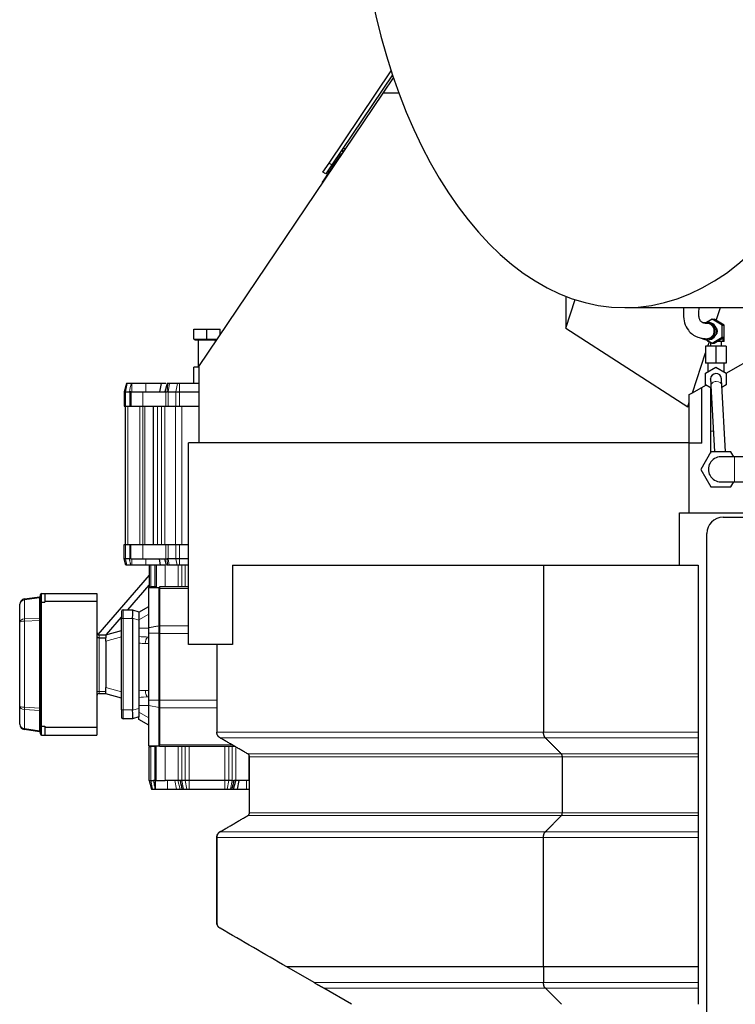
# Model space of a CAD drawing. Header units: inches. Extents: x 0 to 23760, y -13 to 16800.
# Tile 191 of 247: x 14397 to 15055, y 13441 to 14346. Entities that reach past the tile are written whole.
import ezdxf

# ---------------------------------------------------------------- set-up
doc = ezdxf.new("R2010")
doc.units = ezdxf.units.IN
doc.layers.add('1', color=7, linetype='Continuous', true_color=0xffffff)

msp = doc.modelspace()

# ---------------------------------------------------------------- linework, layer by layer
at = {"layer": '1', "color": 2, "linetype": 'Continuous', "lineweight": 25}
for p, q in [((14681.578, 14214.109), (14738.642, 14298.709)), ((14739.83, 14295.107), (14684.066, 14212.432)), ((14731.281, 14278.296), (14740.761, 14292.352)), ((14561.986, 14027.307), (14731.281, 14278.296)), ((14745.751, 14278.296), (14731.281, 14278.296)), ((14692.881, 14222.818), (14687.289, 14214.528)), ((14692.881, 14222.818), (14693.554, 14222.364)), ((14675.986, 14205.819), (14681.578, 14214.109)), ((14687.289, 14214.528), (14676.012, 14197.81)), ((14684.066, 14212.432), (14678.474, 14204.141)), ((14680.546, 14207.214), (14681.79, 14206.376)), ((14678.474, 14204.141), (14675.986, 14205.819)), ((14899.022, 14091.788), (14899.022, 14062.473)), ((14899.022, 14062.473), (14907.697, 14088.67)), ((14953.196, 14081.296), (15194.027, 14081.296)), ((15037.303, 14069.556), (15041.192, 14081.299)), ((15046.489, 14021.082), (15150.781, 14081.295)), ((14899.022, 14062.473), (15011.037, 13990.241)), ((15033.33, 14070.765), (15028.219, 14067.792)), ((15029.796, 14067.796), (15028.456, 14067.796)), ((15033.33, 14070.765), (15035.219, 14070.765)), ((15042.76, 14065.28), (15033.33, 14070.765)), ((15044.649, 14065.28), (15035.219, 14070.765)), ((15042.76, 14065.28), (15044.649, 14065.28)), ((15042.76, 14054.311), (15042.76, 14065.28)), ((15044.649, 14054.311), (15044.649, 14065.28)), ((14557.396, 14061.596), (14569.396, 14061.596)), ((14557.396, 14052.396), (14557.396, 14061.596)), ((14569.396, 14061.596), (14581.396, 14061.596)), ((14569.396, 14052.396), (14569.396, 14061.596)), ((14581.396, 14056.083), (14581.396, 14061.596)), ((15033.33, 14048.826), (15042.76, 14054.311)), ((15035.219, 14048.826), (15044.649, 14054.311)), ((15042.76, 14054.311), (15044.649, 14054.311)), ((15043.442, 14050.296), (15043.442, 14053.609)), ((15044.427, 14050.296), (15044.427, 14054.182)), ((14557.396, 14052.396), (14569.396, 14052.396)), ((14558.146, 14052.396), (14558.146, 14051.596)), ((14578.369, 14051.596), (14558.146, 14051.596)), ((14561.396, 14051.596), (14561.396, 14026.596)), ((14569.396, 14052.396), (14578.909, 14052.396)), ((14577.396, 14050.152), (14577.396, 14051.596)), ((15036.986, 14045.796), (15027.486, 14045.796)), ((15027.486, 14045.796), (15027.486, 14030.296)), ((15028.219, 14051.799), (15033.33, 14048.826)), ((15028.456, 14051.796), (15029.796, 14051.796)), ((15029.435, 14045.797), (15030.905, 14050.237)), ((15029.546, 14050.296), (15029.546, 14051.027)), ((15030.804, 14050.296), (15029.546, 14050.296)), ((15031.986, 14049.608), (15031.986, 14045.796)), ((15033.33, 14048.826), (15035.219, 14048.826)), ((15046.486, 14045.796), (15036.986, 14045.796)), ((15036.986, 14045.796), (15036.986, 14030.296)), ((15043.442, 14050.296), (15037.746, 14050.296)), ((15041.986, 14045.796), (15041.986, 14050.296)), ((15044.427, 14050.296), (15043.442, 14050.296)), ((15046.486, 14045.796), (15046.486, 14030.296)), ((15015.284, 14003.067), (15027.487, 14039.914)), ((14561.987, 14026.596), (14557.396, 14026.596)), ((14557.396, 14011.796), (14557.396, 14026.596)), ((14561.986, 14027.307), (14561.986, 13957.296)), ((15036.986, 14030.296), (15027.486, 14030.296)), ((15027.486, 14021.28), (15036.986, 14026.765)), ((15029.486, 14030.296), (15029.486, 14022.435)), ((15046.486, 14030.296), (15036.986, 14030.296)), ((15036.986, 14026.765), (15046.486, 14021.28)), ((15044.486, 14022.435), (15044.486, 14030.296)), ((15027.486, 14010.311), (15027.486, 14021.28)), ((15046.486, 14021.28), (15046.486, 14010.311)), ((14495.486, 14011.796), (14493.396, 14003.996)), ((14496.186, 14011.796), (14495.486, 14011.796)), ((14499.763, 14011.796), (14496.186, 14011.796)), ((14513.419, 14011.796), (14500.377, 14011.796)), ((14527.26, 14011.796), (14525.782, 14003.996)), ((14532.896, 14011.796), (14530.806, 14003.996)), ((14535.143, 14011.796), (14533.436, 14011.796)), ((14542.366, 14011.796), (14535.143, 14011.796)), ((14544.306, 14011.796), (14542.366, 14011.796)), ((14561.987, 14011.796), (14544.306, 14011.796)), ((15015.284, 14003.067), (15027.66, 14010.212)), ((15023.901, 13956.796), (15023.901, 14008.042)), ((15032.431, 14007.456), (15027.486, 14010.311)), ((15031.994, 14015.525), (15031.986, 14015.796)), ((15031.986, 14007.713), (15031.986, 13995.795)), ((15032.311, 14009.676), (15035.612, 13948.797)), ((15045.626, 13948.797), (15042.296, 14010.217)), ((15046.486, 14010.311), (15042.418, 14007.962)), ((14493.396, 14003.996), (14494.599, 14003.996)), ((14493.396, 14003.996), (14493.396, 13990.796)), ((14494.599, 14003.996), (14498.177, 14003.996)), ((14498.177, 14003.996), (14498.673, 14003.996)), ((14499.396, 14003.996), (14498.673, 14003.996)), ((14499.396, 14003.996), (14510.396, 14003.996)), ((14499.396, 14003.996), (14499.396, 13990.796)), ((14510.396, 14003.996), (14531.749, 14003.996)), ((14531.749, 14003.996), (14532.743, 14003.996)), ((14533.75, 14003.996), (14532.743, 14003.996)), ((14533.75, 14003.996), (14540.972, 14003.996)), ((14540.972, 14003.996), (14544.306, 14003.996)), ((14544.306, 14003.996), (14561.987, 14003.996)), ((15012.486, 14001.451), (15015.284, 14003.067)), ((15012.486, 13994.617), (15012.486, 14001.451)), ((14493.396, 13990.796), (14494.599, 13990.796)), ((14494.396, 13990.796), (14494.396, 13863.796)), ((14494.599, 13990.796), (14498.673, 13990.796)), ((14498.673, 13990.796), (14499.396, 13990.796)), ((14499.396, 13990.796), (14510.396, 13990.796)), ((14510.396, 13990.796), (14531.749, 13990.796)), ((14519.896, 13990.796), (14519.896, 13863.796)), ((14531.749, 13990.796), (14533.75, 13990.796)), ((14533.75, 13990.796), (14540.972, 13990.796)), ((14540.972, 13990.796), (14544.306, 13990.796)), ((14544.306, 13990.796), (14561.987, 13990.796)), ((15011.037, 13990.241), (15012.486, 13994.617)), ((15011.037, 13990.241), (15012.486, 13991.681)), ((15012.486, 13991.681), (15012.486, 13994.617)), ((15012.486, 13957.296), (15012.486, 13991.681)), ((15031.986, 13995.796), (15031.986, 13967.796)), ((15031.986, 13967.797), (15031.986, 13948.342)), ((15012.486, 13957.296), (14552.486, 13957.296)), ((14552.486, 13771.796), (14552.486, 13957.296)), ((15012.486, 13892.806), (15012.486, 13957.296)), ((15023.901, 13956.796), (15012.486, 13956.796)), ((15032.249, 13948.796), (15023.011, 13932.796)), ((15050.724, 13948.796), (15032.249, 13948.796)), ((15053.322, 13944.296), (15050.724, 13948.796)), ((15063.486, 13944.296), (15053.986, 13944.296)), ((15023.011, 13932.796), (15032.249, 13916.796)), ((15050.724, 13916.796), (15053.322, 13921.296)), ((15053.986, 13921.296), (15063.486, 13921.296)), ((15032.249, 13916.796), (15050.724, 13916.796)), ((15003.486, 13892.805), (15579.478, 13892.805)), ((15003.486, 13844.786), (15003.486, 13892.805)), ((15043.486, 13888.796), (15579.48, 13888.796)), ((15028.486, 13219.796), (15028.486, 13873.796)), ((14493.396, 13863.796), (14494.599, 13863.796)), ((14493.396, 13850.596), (14493.396, 13863.796)), ((14494.599, 13863.796), (14498.673, 13863.796)), ((14498.673, 13863.796), (14499.396, 13863.796)), ((14499.396, 13863.796), (14510.396, 13863.796)), ((14499.396, 13850.596), (14499.396, 13863.796)), ((14510.396, 13863.796), (14531.749, 13863.796)), ((14531.749, 13863.796), (14533.75, 13863.796)), ((14533.75, 13863.796), (14540.972, 13863.796)), ((14540.972, 13863.796), (14544.306, 13863.796)), ((14544.306, 13863.796), (14552.487, 13863.796)), ((14494.599, 13850.596), (14493.396, 13850.596)), ((14494.95, 13844.796), (14493.396, 13850.596)), ((14498.177, 13850.596), (14494.599, 13850.596)), ((14498.177, 13850.596), (14498.673, 13850.596)), ((14499.396, 13850.596), (14498.673, 13850.596)), ((14499.396, 13850.596), (14510.396, 13850.596)), ((14510.396, 13850.596), (14531.749, 13850.596)), ((14526.881, 13844.796), (14525.782, 13850.596)), ((14532.36, 13844.796), (14530.806, 13850.596)), ((14531.749, 13850.596), (14532.743, 13850.596)), ((14533.75, 13850.596), (14532.743, 13850.596)), ((14540.972, 13850.596), (14533.75, 13850.596)), ((14544.306, 13850.596), (14540.972, 13850.596)), ((14552.487, 13850.596), (14544.306, 13850.596)), ((14495.779, 13844.796), (14494.95, 13844.796)), ((14499.357, 13844.796), (14495.779, 13844.796)), ((14513.419, 13844.796), (14500.378, 13844.796)), ((14516.396, 13844.796), (14516.396, 13824.796)), ((14522.896, 13844.796), (14522.896, 13824.796)), ((14529.173, 13844.796), (14523.194, 13844.796)), ((14534.786, 13844.796), (14533.258, 13844.796)), ((14542.008, 13844.796), (14534.786, 13844.796)), ((14544.306, 13844.796), (14542.008, 13844.796)), ((14552.487, 13844.796), (14544.306, 13844.796)), ((14593.024, 13844.796), (14878.543, 13844.796)), ((14593.024, 13844.796), (14593.024, 13771.796)), ((14878.543, 13844.796), (14878.543, 13691.393)), ((14878.543, 13844.796), (15020.486, 13844.796)), ((15020.486, 13844.796), (15020.486, 13691.393)), ((14516.397, 13835.657), (14469.177, 13781.225)), ((14417.396, 13818.796), (14420.396, 13818.796)), ((14420.396, 13818.796), (14420.396, 13811.696)), ((14420.396, 13818.796), (14468.396, 13818.796)), ((14468.396, 13818.796), (14468.396, 13811.696)), ((14496.702, 13803.797), (14516.396, 13826.499)), ((14515.896, 13787.325), (14515.896, 13824.296)), ((14515.896, 13824.296), (14525.396, 13824.296)), ((14516.396, 13824.796), (14517.86, 13824.796)), ((14521.431, 13824.796), (14517.86, 13824.796)), ((14522.896, 13824.796), (14521.431, 13824.796)), ((14522.896, 13824.796), (14522.896, 13824.296)), ((14525.396, 13789.125), (14525.396, 13824.296)), ((14552.488, 13824.796), (14525.896, 13824.796)), ((14525.896, 13824.796), (14525.896, 13823.331)), ((14525.896, 13823.331), (14525.896, 13789.225)), ((14397.396, 13792.486), (14397.396, 13808.871)), ((14401.7, 13813.822), (14415.535, 13815.766)), ((14416.396, 13810.382), (14416.396, 13817.796)), ((14416.396, 13697.21), (14416.396, 13810.382)), ((14417.396, 13810.796), (14420.396, 13810.796)), ((14420.396, 13811.696), (14468.396, 13811.696)), ((14420.396, 13811.696), (14420.396, 13810.796)), ((14468.396, 13811.696), (14468.396, 13695.896)), ((14490.896, 13802.296), (14490.896, 13795.796)), ((14492.396, 13803.796), (14500.896, 13803.796)), ((14500.896, 13803.796), (14500.916, 13803.79)), ((14500.916, 13803.79), (14506.896, 13802.075)), ((14506.896, 13801.6), (14515.896, 13806.796)), ((14506.896, 13802.075), (14506.896, 13794.385)), ((14515.896, 13807.078), (14515.404, 13806.512)), ((14397.396, 13715.105), (14397.396, 13792.486)), ((14476.985, 13781.07), (14490.896, 13797.105)), ((14490.896, 13711.796), (14490.896, 13795.796)), ((14500.896, 13795.796), (14500.896, 13711.796)), ((14506.896, 13794.385), (14506.896, 13713.207)), ((14476.396, 13780.911), (14490.896, 13784.796)), ((14515.896, 13720.797), (14515.896, 13782.295)), ((14525.396, 13720.797), (14525.396, 13782.295)), ((14525.896, 13789.225), (14525.896, 13782.154)), ((14525.896, 13782.154), (14525.896, 13720.938)), ((14470.396, 13780.796), (14476.396, 13780.796)), ((14470.396, 13778.065), (14476.396, 13778.065)), ((14476.396, 13780.796), (14476.396, 13780.911)), ((14476.396, 13780.796), (14476.396, 13778.065)), ((14476.396, 13776.294), (14476.396, 13778.065)), ((14476.396, 13775.115), (14476.396, 13776.294)), ((14476.396, 13775.115), (14476.396, 13732.477)), ((14515.771, 13778.796), (14515.896, 13778.796)), ((14593.024, 13771.796), (14552.486, 13771.796)), ((14578.486, 13771.796), (14578.486, 13691.393)), ((14476.396, 13731.298), (14476.396, 13732.477)), ((14476.396, 13728.796), (14476.396, 13731.298)), ((14476.396, 13726.796), (14476.396, 13728.796)), ((14470.396, 13726.796), (14476.396, 13726.796)), ((14476.396, 13726.681), (14476.396, 13726.796)), ((14490.896, 13722.796), (14476.396, 13726.681)), ((14515.896, 13723.796), (14515.771, 13723.796)), ((14525.896, 13720.938), (14525.896, 13713.867)), ((14397.396, 13698.721), (14397.396, 13715.105)), ((14490.896, 13711.796), (14490.896, 13705.296)), ((14506.896, 13713.207), (14506.896, 13705.516)), ((14515.896, 13678.796), (14515.896, 13715.766)), ((14525.396, 13678.796), (14525.396, 13713.967)), ((14525.896, 13713.867), (14525.896, 13679.76)), ((14500.896, 13703.796), (14492.396, 13703.796)), ((14500.916, 13703.802), (14500.896, 13703.796)), ((14506.896, 13705.516), (14500.916, 13703.802)), ((14506.896, 13702.992), (14506.896, 13705.516)), ((14515.896, 13697.796), (14506.896, 13702.992)), ((14415.535, 13691.826), (14401.7, 13693.77)), ((14416.396, 13689.796), (14416.396, 13697.21)), ((14417.396, 13696.796), (14420.396, 13696.796)), ((14420.396, 13696.796), (14420.396, 13695.896)), ((14420.396, 13695.896), (14420.396, 13688.796)), ((14420.396, 13695.896), (14468.396, 13695.896)), ((14468.396, 13695.896), (14468.396, 13688.796)), ((15020.486, 13691.393), (15020.486, 13686.196)), ((14417.396, 13688.796), (14420.396, 13688.796)), ((14420.396, 13688.796), (14468.396, 13688.796)), ((14515.896, 13678.796), (14525.396, 13678.796)), ((14516.396, 13678.296), (14517.86, 13678.296)), ((14516.396, 13647.046), (14516.396, 13678.296)), ((14521.431, 13678.296), (14517.86, 13678.296)), ((14522.896, 13678.296), (14521.431, 13678.296)), ((14522.896, 13678.796), (14522.896, 13678.296)), ((14522.896, 13647.046), (14522.896, 13678.296)), ((14525.896, 13678.296), (14525.896, 13679.76)), ((14595.17, 13678.296), (14525.896, 13678.296)), ((14608.486, 13617.34), (14608.486, 13668.876)), ((14895.863, 13617.34), (14895.863, 13668.876)), ((15020.486, 13671.474), (15020.486, 13668.876)), ((15020.486, 13668.876), (15020.486, 13617.34)), ((14516.396, 13647.046), (14518.539, 13639.046)), ((14516.396, 13647.046), (14517.86, 13647.046)), ((14517.86, 13647.046), (14520.328, 13647.046)), ((14521.431, 13647.046), (14520.328, 13647.046)), ((14522.896, 13647.046), (14521.431, 13647.046)), ((14522.896, 13647.046), (14530.896, 13647.046)), ((14542.825, 13647.046), (14530.896, 13647.046)), ((14544.738, 13647.046), (14542.825, 13647.046)), ((14546.36, 13647.046), (14544.738, 13647.046)), ((14549.431, 13647.046), (14546.36, 13647.046)), ((14552.967, 13647.046), (14549.431, 13647.046)), ((14585.825, 13647.046), (14552.967, 13647.046)), ((14589.36, 13647.046), (14585.825, 13647.046)), ((14592.431, 13647.046), (14589.36, 13647.046)), ((14592.431, 13647.046), (14594.053, 13647.046)), ((14595.967, 13647.046), (14594.053, 13647.046)), ((14607.896, 13647.046), (14595.967, 13647.046)), ((14598.77, 13647.046), (14597.254, 13639.046)), ((14608.487, 13647.046), (14607.896, 13647.046)), ((14518.539, 13639.046), (14519.376, 13639.046)), ((14519.376, 13639.046), (14521.751, 13639.046)), ((14522.178, 13639.046), (14533.138, 13639.046)), ((14546.525, 13639.046), (14546.607, 13639.046)), ((14546.607, 13639.046), (14547.876, 13639.046)), ((14547.876, 13639.046), (14550.947, 13639.046)), ((14550.947, 13639.046), (14552.967, 13639.046)), ((14552.967, 13639.046), (14585.825, 13639.046)), ((14585.825, 13639.046), (14587.844, 13639.046)), ((14587.844, 13639.046), (14590.915, 13639.046)), ((14590.915, 13639.046), (14592.145, 13639.046)), ((14592.145, 13639.046), (14592.22, 13639.046)), ((14605.637, 13639.046), (14608.487, 13639.046)), ((15020.486, 13600.02), (15020.486, 13594.823)), ((14667.756, 13461.388), (14642.718, 13475.883)), ((14878.543, 13475.883), (14878.543, 13461.388)), ((15020.486, 13479.362), (15020.486, 13475.883)), ((15020.486, 13475.883), (15020.486, 13461.388)), ((14702.154, 13441.474), (14676.723, 13456.196)), ((14894.997, 13441.474), (14880.275, 13456.196)), ((15020.486, 13461.388), (15020.486, 13456.196)), ((15020.486, 13456.196), (15020.486, 13441.474))]:
    msp.add_line(p, q, dxfattribs=at)
at = {"layer": '1', "color": 110, "linetype": 'Continuous', "lineweight": 13}
for p, q in [((14694.69, 14228.183), (14696.607, 14226.891)), ((14681.578, 14214.109), (14684.066, 14212.432)), ((14687.962, 14214.074), (14687.289, 14214.528)), ((14496.186, 14011.796), (14494.599, 14003.996)), ((14513.419, 14011.796), (14513.419, 14003.996)), ((14533.436, 14011.796), (14532.743, 14003.996)), ((14535.143, 14011.796), (14533.75, 14003.996)), ((14542.366, 14011.796), (14540.972, 14003.996)), ((14544.306, 14011.796), (14544.306, 14003.996)), ((15032.311, 14009.676), (15032.311, 14009.675)), ((14494.599, 14003.996), (14494.599, 13990.796)), ((14498.673, 14003.996), (14498.673, 13990.796)), ((14510.396, 14003.996), (14510.396, 13990.796)), ((14531.749, 14003.996), (14531.749, 13990.796)), ((14533.75, 14003.996), (14533.75, 13990.796)), ((14540.972, 14003.996), (14540.972, 13990.796)), ((14544.306, 14003.996), (14544.306, 13990.796)), ((14496.739, 13990.796), (14496.739, 13863.796)), ((14507.724, 13990.796), (14507.724, 13863.796)), ((14510.553, 13990.796), (14510.553, 13863.796)), ((14512.396, 13990.796), (14512.396, 13863.796)), ((14523.896, 13990.796), (14523.896, 13863.796)), ((14527.739, 13990.796), (14527.739, 13863.796)), ((14530.567, 13990.796), (14530.567, 13863.796)), ((14540.553, 13990.796), (14540.553, 13863.796)), ((14546.209, 13990.796), (14546.209, 13863.796)), ((15033.063, 13995.796), (15031.987, 13995.796)), ((15034.581, 13967.796), (15031.986, 13967.796)), ((15053.986, 13944.296), (15053.986, 13921.296)), ((14494.599, 13850.596), (14494.599, 13863.796)), ((14498.673, 13850.596), (14498.673, 13863.796)), ((14510.396, 13850.596), (14510.396, 13863.796)), ((14531.749, 13850.596), (14531.749, 13863.796)), ((14533.75, 13850.596), (14533.75, 13863.796)), ((14540.972, 13850.596), (14540.972, 13863.796)), ((14544.306, 13850.596), (14544.306, 13863.796)), ((14495.779, 13844.796), (14494.599, 13850.596)), ((14513.419, 13844.796), (14513.419, 13850.596)), ((14533.258, 13844.796), (14532.743, 13850.596)), ((14534.786, 13844.796), (14533.75, 13850.596)), ((14542.008, 13844.796), (14540.972, 13850.596)), ((14544.306, 13844.796), (14544.306, 13850.596)), ((14517.86, 13844.796), (14517.86, 13824.796)), ((14521.431, 13844.796), (14521.431, 13824.796)), ((14530.896, 13844.796), (14530.896, 13824.796)), ((14542.825, 13844.796), (14542.825, 13824.796)), ((14546.36, 13844.796), (14546.36, 13824.796)), ((14549.431, 13844.796), (14549.431, 13824.796)), ((14417.396, 13818.796), (14417.396, 13810.796)), ((14552.488, 13823.331), (14525.896, 13823.331)), ((14415.535, 13814.896), (14401.7, 13812.952)), ((14401.7, 13812.952), (14401.7, 13795.408)), ((14415.535, 13796.213), (14415.535, 13814.896)), ((14417.396, 13810.796), (14417.396, 13696.796)), ((14492.396, 13803.796), (14492.396, 13795.796)), ((14515.896, 13799.868), (14506.896, 13794.672)), ((14401.7, 13795.408), (14415.535, 13796.213)), ((14415.535, 13794.112), (14401.7, 13793.307)), ((14401.7, 13793.307), (14401.7, 13714.285)), ((14415.535, 13713.48), (14415.535, 13794.112)), ((14490.896, 13795.796), (14492.396, 13795.796)), ((14492.396, 13795.796), (14492.396, 13711.796)), ((14500.896, 13795.796), (14492.396, 13795.796)), ((14506.896, 13794.385), (14500.916, 13796.1)), ((14506.896, 13786.796), (14515.896, 13786.796)), ((14515.896, 13782.295), (14525.396, 13782.295)), ((14552.488, 13789.225), (14525.896, 13789.225)), ((14552.488, 13782.154), (14525.896, 13782.154)), ((14470.396, 13780.796), (14470.396, 13778.065)), ((14470.396, 13778.065), (14470.396, 13728.796)), ((14490.896, 13779), (14476.396, 13775.115)), ((14515.896, 13772.796), (14512.771, 13772.796)), ((14470.396, 13728.796), (14468.396, 13728.796)), ((14470.396, 13728.796), (14476.396, 13728.796)), ((14470.396, 13726.796), (14470.396, 13728.796)), ((14476.396, 13732.477), (14490.896, 13728.591)), ((14512.771, 13729.796), (14515.896, 13729.796)), ((14578.486, 13720.938), (14525.896, 13720.938)), ((14401.7, 13714.285), (14415.535, 13713.48)), ((14401.7, 13712.184), (14401.7, 13694.64)), ((14415.535, 13711.379), (14401.7, 13712.184)), ((14415.535, 13692.696), (14415.535, 13711.379)), ((14490.896, 13711.796), (14492.396, 13711.796)), ((14492.396, 13703.796), (14492.396, 13711.796)), ((14492.396, 13711.796), (14500.896, 13711.796)), ((14500.916, 13711.492), (14506.896, 13713.207)), ((14515.896, 13715.796), (14506.896, 13715.796)), ((14506.896, 13709.92), (14515.896, 13704.724)), ((14515.896, 13715.766), (14525.396, 13713.967)), ((14578.486, 13713.867), (14525.896, 13713.867)), ((14401.7, 13694.64), (14415.535, 13692.696)), ((14417.396, 13696.796), (14417.396, 13688.796)), ((14880.275, 13686.196), (14581.486, 13686.196)), ((15020.486, 13686.196), (14880.275, 13686.196)), ((14517.86, 13647.046), (14517.86, 13678.296)), ((14521.431, 13647.046), (14521.431, 13678.296)), ((14592.633, 13679.76), (14525.896, 13679.76)), ((14530.896, 13647.046), (14530.896, 13678.296)), ((14542.825, 13647.046), (14542.825, 13678.296)), ((14546.36, 13647.046), (14546.36, 13678.296)), ((14549.431, 13647.046), (14549.431, 13678.296)), ((14552.967, 13647.046), (14552.967, 13678.296)), ((14585.825, 13647.046), (14585.825, 13678.296)), ((14589.36, 13647.046), (14589.36, 13678.296)), ((14592.431, 13647.046), (14592.431, 13678.296)), ((14595.967, 13647.046), (14595.967, 13677.836)), ((14894.997, 13671.474), (14606.986, 13671.474)), ((14607.896, 13647.046), (14607.896, 13670.621)), ((14895.863, 13668.876), (14608.486, 13668.876)), ((15020.486, 13671.474), (14894.997, 13671.474)), ((15020.486, 13668.876), (14895.863, 13668.876)), ((14517.86, 13647.046), (14519.376, 13639.046)), ((14521.069, 13647.046), (14521.889, 13639.046)), ((14522.179, 13647.046), (14522.178, 13639.046)), ((14533.139, 13647.046), (14533.138, 13639.046)), ((14540.008, 13647.046), (14541.523, 13639.046)), ((14542.801, 13647.046), (14544.945, 13639.046)), ((14542.803, 13647.046), (14544.947, 13639.046)), ((14546.36, 13647.046), (14547.876, 13639.046)), ((14549.431, 13647.046), (14550.947, 13639.046)), ((14552.967, 13647.046), (14552.967, 13639.046)), ((14585.825, 13647.046), (14585.825, 13639.046)), ((14589.36, 13647.046), (14587.844, 13639.046)), ((14592.431, 13647.046), (14590.915, 13639.046)), ((14605.638, 13647.046), (14605.637, 13639.046)), ((14894.997, 13614.742), (14606.986, 13614.742)), ((14895.863, 13617.34), (14608.486, 13617.34)), ((15020.486, 13614.742), (14894.997, 13614.742)), ((15020.486, 13617.34), (14895.863, 13617.34)), ((14878.543, 13594.823), (14578.487, 13594.823)), ((14880.275, 13600.02), (14581.487, 13600.02)), ((15020.486, 13594.823), (14878.543, 13594.823)), ((15020.486, 13600.02), (14880.275, 13600.02)), ((14878.543, 13461.388), (14667.756, 13461.388)), ((14880.275, 13456.196), (14676.723, 13456.196)), ((15020.486, 13461.388), (14878.543, 13461.388)), ((15020.486, 13456.196), (14880.275, 13456.196))]:
    msp.add_line(p, q, dxfattribs=at)
at = {"layer": '1', "color": 2, "linetype": 'Continuous', "lineweight": 25}
for centre, radius, start, end in [((14698.835, 14225.387), 5, 146, 203.480469), ((14680.986, 14194.455), 6, 146, 176.156938), ((15036.986, 14015.796), 5, 3.076875, 180), ((15041.486, 13932.796), 11.5, 90.0225, 270.028125), ((15043.486, 13873.796), 15, 90, 180), ((14417.396, 13817.796), 1, 90, 180), ((14402.396, 13808.871), 5, 98, 180), ((14415.396, 13816.757), 1, 278, 0), ((14492.396, 13802.296), 1.5, 90, 180), ((14470.396, 13724.796), 2, 90, 180), ((14492.396, 13705.296), 1.5, 180, 270), ((14402.396, 13698.721), 5, 180, 262), ((14415.396, 13690.835), 1, 0, 82), ((14417.396, 13689.796), 1, 180, 270), ((14584.486, 13516.526), 6, 180, 193.038234)]:
    msp.add_arc(centre, radius, start, end, dxfattribs=at)
for centre, major_axis, ratio, start_param, end_param in [((14953.196, 14511.796), (0, 430.5), 0.5735764, 0.0931241, 6.1900612), ((15028.456, 14059.796), (0, -8), 0.9925462, 0, 3.5084547), ((15029.796, 14059.796), (0, -8), 0.9925462, 0.0000811, 3.1415755), ((15033.33, 14059.796), (0, -5), 0.9925462, 0.8319159, 2.3097407), ((15028.456, 14059.796), (0, -8), 0.9925462, 5.7159144, 6.2026649), ((15028.456, 14059.796), (0, -8), 0.9925462, 6.2026649, 6.2831853), ((14417.396, 13810.382), (1, 0), 0.4142136, 1.5707963, 3.1415927), ((14499.771, 13795.796), (1.124, 7.999), 0.1352959, 4.7694259, 6.264173), ((14528.795, 13795.796), (-27.9, 0), 0.2867442, 6.2451609, 6.2831853), ((14528.795, 13711.796), (27.9, 0), 0.2867442, 3.1415926, 3.1796171), ((14499.771, 13711.796), (-1.124, 7.999), 0.1352959, 3.160605, 4.6553521), ((14417.396, 13697.21), (1, 0), 0.4142136, 3.1415927, 4.712389)]:
    msp.add_ellipse(centre, major_axis=major_axis, ratio=ratio, start_param=start_param, end_param=end_param, dxfattribs=at)
at = {"layer": '1', "color": 110, "linetype": 'Continuous', "lineweight": 13}
for centre, major_axis, ratio, start_param, end_param in [((15037.304, 14009.946), (-4.993, -0.271), 0.7071109, 4.6740701, 6.2831853), ((15037.304, 14009.946), (-4.993, -0.271), 0.7071109, 3.1415619, 4.6740701), ((14402.396, 13808.871), (5, 0), 0.8242641, 1.7104227, 3.1415927), ((14402.117, 13810.851), (-0.418, 2.971), 0.0575518, 0, 0.7773427), ((14415.952, 13812.796), (0.418, -2.971), 0.0575518, 3.1415927, 3.9189353), ((14415.396, 13816.757), (0, 1.879), 0.5322887, 3.281219, 4.712389), ((14402.396, 13792.486), (5, 0), 0.5899495, 1.7104227, 3.1415927), ((14402.396, 13792.486), (5, 0), 0.1656854, 1.7104227, 3.1415927), ((14402.117, 13793.307), (-0.174, 2.995), 0.1389424, 0.7853655, 1.5627081), ((14415.952, 13794.112), (0.174, -2.995), 0.1389424, 3.9269581, 4.7043008), ((14415.396, 13795.753), (1, 0), 0.4644661, 0, 1.43117), ((14415.396, 13795.753), (0, 1.657), 0.6035534, 3.281219, 4.712389), ((14515.771, 13786.796), (24.249, 0), 0.3299144, 4.3376545, 4.7123545), ((14512.771, 13786.796), (24.249, 0), 0.5773503, 4.4676455, 4.7123568), ((14512.771, 13715.796), (24.249, 0), 0.5773503, 1.5707963, 1.8155398), ((14515.771, 13729.796), (0, 6), 0.5, 1.5707963, 3.1415927), ((14515.771, 13715.796), (24.249, 0), 0.3299144, 1.5707963, 1.9455308), ((14402.396, 13715.105), (5, 0), 0.1656854, 3.1415927, 4.5727626), ((14402.396, 13715.105), (5, 0), 0.5899495, 3.1415927, 4.5727626), ((14402.117, 13714.285), (0.174, 2.995), 0.1389424, 1.5788845, 2.3562272), ((14415.952, 13713.48), (-0.174, -2.995), 0.1389424, 4.7204772, 5.4978199), ((14415.396, 13711.839), (0, 1.657), 0.6035534, 4.712389, 6.143559), ((14415.396, 13711.839), (1, 0), 0.4644661, 4.8520153, 6.2831853), ((14402.396, 13698.721), (5, 0), 0.8242641, 3.1415927, 4.5727626), ((14402.117, 13696.741), (0.418, 2.971), 0.0575518, 2.36425, 3.1415927), ((14415.952, 13694.796), (-0.418, -2.971), 0.0575518, 5.5058426, 6.2831853), ((14415.396, 13690.835), (0, 1.879), 0.5322887, 4.712389, 6.143559)]:
    msp.add_ellipse(centre, major_axis=major_axis, ratio=ratio, start_param=start_param, end_param=end_param, dxfattribs=at)
at = {"layer": '1', "color": 2, "linetype": 'Continuous', "lineweight": 25}
for points, knots in [([(15007.208, 14081.205), (15007.032, 14079.086), (15006.904, 14074.296), (15007.892, 14067.045), (15010.893, 14060.858), (15014.732, 14057.208), (15017.778, 14055.302), (15020.808, 14053.979), (15024.849, 14052.958), (15027.338, 14052.741), (15028.598, 14052.821)], [0, 0, 0, 0, 0.1121779, 0.2613577, 0.4268101, 0.5472151, 0.6094314, 0.7022734, 0.8323534, 1, 1, 1, 1]), ([(15028.309, 14066.816), (15028.098, 14066.773), (15027.462, 14066.825), (15025.749, 14067.122), (15024.064, 14067.8), (15023.206, 14068.49), (15022.431, 14069.281), (15021.485, 14071.46), (15021.119, 14075.383), (15021.393, 14079.169), (15021.681, 14081.26)], [0, 0, 0, 0, 0.16527, 0.29637, 0.4281173, 0.519093, 0.6191045, 0.7364738, 0.8642919, 1, 1, 1, 1]), ([(15028.596, 14052.821), (15029.983, 14052.857), (15033.175, 14053.904), (15036.048, 14058.546), (15034.714, 14064.332), (15031.016, 14066.656), (15028.802, 14066.822), (15028.406, 14066.818)], [0, 0, 0, 0, 0.1916724, 0.4428814, 0.6940903, 0.9452993, 1, 1, 1, 1]), ([(14500.377, 14011.796), (14500.257, 14011.796), (14500.142, 14011.796), (14499.936, 14011.796), (14499.841, 14011.796), (14499.763, 14011.796)], [0, 0, 0, 0, 0.4990775, 0.4990775, 1, 1, 1, 1]), ([(14527.26, 14011.796), (14525.444, 14011.796), (14523.257, 14011.796), (14518.511, 14011.796), (14515.958, 14011.796), (14513.419, 14011.796)], [0, 0, 0, 0, 0.5, 0.5, 1, 1, 1, 1]), ([(14531.688, 14011.796), (14531.617, 14011.796), (14531.542, 14011.796), (14530.509, 14011.796), (14529.075, 14011.796), (14527.26, 14011.796)], [0, 0, 0, 0, 0.0753327, 0.0753327, 1, 1, 1, 1]), ([(14533.436, 14011.796), (14533.396, 14011.796), (14533.358, 14011.796), (14533.286, 14011.796), (14533.252, 14011.796), (14533.202, 14011.796), (14533.186, 14011.796), (14533.156, 14011.796), (14533.141, 14011.796), (14533.098, 14011.796), (14533.072, 14011.796), (14533.036, 14011.796), (14533.025, 14011.796), (14533.003, 14011.796), (14532.993, 14011.796), (14532.965, 14011.796), (14532.949, 14011.796), (14532.929, 14011.796), (14532.924, 14011.796), (14532.913, 14011.796), (14532.909, 14011.796), (14532.9, 14011.796), (14532.897, 14011.796), (14532.896, 14011.796)], [0, 0, 0, 0, 0.1265481, 0.1265481, 0.2530962, 0.2530962, 0.3163703, 0.3163703, 0.3796443, 0.3796443, 0.5061925, 0.5061925, 0.5694665, 0.5694665, 0.6327406, 0.6327406, 0.7592887, 0.7592887, 0.8225627, 0.8225627, 0.8858368, 0.8858368, 1, 1, 1, 1]), ([(15031.987, 14007.793), (15031.987, 14007.494), (15031.987, 14005.589), (15031.987, 14001.652), (15031.987, 13997.813), (15031.986, 13995.796)], [0, 0, 0, 0, 0.0871841, 0.5432484, 1, 1, 1, 1]), ([(15031.994, 14015.525), (15031.994, 14015.522), (15032.008, 14015.266), (15032.07, 14014.125), (15032.171, 14012.26), (15032.26, 14010.609), (15032.311, 14009.676)], [0, 0, 0, 0, 0.2500122, 0.5, 0.7499878, 1, 1, 1, 1]), ([(15042.296, 14010.217), (15042.246, 14011.151), (15042.156, 14012.801), (15042.055, 14014.667), (15041.993, 14015.807), (15041.979, 14016.063), (15041.979, 14016.066)], [0, 0, 0, 0, 0.2500122, 0.5, 0.7499878, 1, 1, 1, 1]), ([(15031.986, 13967.796), (15031.987, 13965.043), (15031.987, 13959.963), (15031.988, 13953.169), (15031.991, 13948.619), (15031.993, 13947.583), (15031.994, 13947.526)], [0, 0, 0, 0, 0.2487981, 0.4984396, 0.7488927, 1, 1, 1, 1]), ([(15053.986, 13944.296), (15052.791, 13944.296), (15050.973, 13944.296), (15047.998, 13944.296), (15045.249, 13944.296), (15043.186, 13944.296), (15041.827, 13944.296), (15041.494, 13944.296), (15041.486, 13944.296)], [0, 0, 0, 0, 0.1787259, 0.2823641, 0.4843383, 0.6817896, 0.7925934, 1, 1, 1, 1]), ([(15041.487, 13921.296), (15041.491, 13921.296), (15041.746, 13921.296), (15042.868, 13921.296), (15044.763, 13921.296), (15047.443, 13921.296), (15050.547, 13921.296), (15052.589, 13921.296), (15053.986, 13921.296)], [0, 0, 0, 0, 0.1787264, 0.2823644, 0.4843382, 0.6817892, 0.7925928, 1, 1, 1, 1]), ([(14500.378, 13844.796), (14500.181, 13844.796), (14499.989, 13844.796), (14499.642, 13844.796), (14499.485, 13844.796), (14499.357, 13844.796)], [0, 0, 0, 0, 0.50042, 0.50042, 1, 1, 1, 1]), ([(14523.194, 13844.796), (14522.389, 13844.796), (14521.55, 13844.796), (14518.377, 13844.796), (14515.892, 13844.796), (14513.419, 13844.796)], [0, 0, 0, 0, 0.2727602, 0.2727602, 1, 1, 1, 1]), ([(14530.97, 13844.796), (14530.969, 13844.796), (14530.968, 13844.796), (14530.488, 13844.796), (14529.886, 13844.796), (14529.173, 13844.796)], [0, 0, 0, 0, 0.0016844, 0.0016844, 1, 1, 1, 1]), ([(14533.258, 13844.796), (14533.006, 13844.796), (14532.777, 13844.796), (14532.444, 13844.796), (14532.36, 13844.796), (14532.36, 13844.796)], [0, 0, 0, 0, 0.5000127, 0.5000127, 1, 1, 1, 1]), ([(14468.396, 13782.796), (14468.396, 13782.781), (14468.396, 13782.765), (14468.397, 13782.734), (14468.398, 13782.688), (14468.401, 13782.641), (14468.41, 13782.549), (14468.427, 13782.427), (14468.456, 13782.305), (14468.482, 13782.215), (14468.491, 13782.185), (14468.511, 13782.125), (14468.522, 13782.096), (14468.579, 13781.949), (14468.636, 13781.836), (14468.722, 13781.701), (14468.739, 13781.675), (14468.776, 13781.622), (14468.796, 13781.596), (14468.855, 13781.519), (14468.94, 13781.42), (14469.034, 13781.329), (14469.134, 13781.243), (14469.186, 13781.202), (14469.296, 13781.124), (14469.41, 13781.052), (14469.53, 13780.992), (14469.655, 13780.937), (14469.719, 13780.913), (14469.85, 13780.87), (14469.984, 13780.835), (14470.119, 13780.814), (14470.256, 13780.8), (14470.326, 13780.796), (14470.396, 13780.796)], [0, 0, 0, 0, 0.015625, 0.015625, 0.03125, 0.0625, 0.0625, 0.125, 0.1875, 0.1875, 0.21875, 0.21875, 0.25, 0.25, 0.375, 0.375, 0.40625, 0.40625, 0.4375, 0.4375, 0.5, 0.5625, 0.5625, 0.625, 0.625, 0.6875, 0.75, 0.75, 0.8125, 0.8125, 0.875, 0.9375, 0.9375, 1, 1, 1, 1]), ([(14515.896, 13782.295), (14515.896, 13783.233), (14515.896, 13784.161), (14515.896, 13785.875), (14515.896, 13786.661), (14515.896, 13787.325)], [0, 0, 0, 0, 0.5000371, 0.5000371, 1, 1, 1, 1]), ([(14525.396, 13782.295), (14525.396, 13783.564), (14525.396, 13784.826), (14525.396, 13787.158), (14525.396, 13788.227), (14525.396, 13789.125)], [0, 0, 0, 0, 0.5, 0.5, 1, 1, 1, 1]), ([(14470.396, 13778.065), (14470.326, 13778.065), (14470.256, 13778.067), (14470.119, 13778.074), (14469.984, 13778.084), (14469.85, 13778.101), (14469.719, 13778.121), (14469.655, 13778.132), (14469.53, 13778.158), (14469.41, 13778.187), (14469.296, 13778.222), (14469.186, 13778.259), (14469.134, 13778.279), (14469.034, 13778.321), (14468.94, 13778.364), (14468.855, 13778.412), (14468.796, 13778.45), (14468.776, 13778.463), (14468.739, 13778.489), (14468.722, 13778.502), (14468.636, 13778.568), (14468.579, 13778.624), (14468.522, 13778.696), (14468.511, 13778.711), (14468.491, 13778.741), (14468.482, 13778.756), (14468.456, 13778.801), (14468.427, 13778.861), (14468.41, 13778.923), (14468.401, 13778.97), (14468.398, 13778.993), (14468.397, 13779.017), (14468.396, 13779.032), (14468.396, 13779.04), (14468.396, 13779.048)], [0, 0, 0, 0, 0.0625, 0.0625, 0.125, 0.1875, 0.1875, 0.25, 0.25, 0.3125, 0.375, 0.375, 0.4375, 0.4375, 0.5, 0.5625, 0.5625, 0.59375, 0.59375, 0.625, 0.625, 0.75, 0.75, 0.78125, 0.78125, 0.8125, 0.8125, 0.875, 0.9375, 0.9375, 0.96875, 0.984375, 0.984375, 1, 1, 1, 1]), ([(14515.896, 13715.766), (14515.896, 13716.43), (14515.896, 13717.217), (14515.896, 13718.931), (14515.896, 13719.858), (14515.896, 13720.797)], [0, 0, 0, 0, 0.5000371, 0.5000371, 1, 1, 1, 1]), ([(14525.396, 13713.967), (14525.396, 13714.865), (14525.396, 13715.934), (14525.396, 13718.266), (14525.396, 13719.528), (14525.396, 13720.797)], [0, 0, 0, 0, 0.5, 0.5, 1, 1, 1, 1]), ([(14581.486, 13686.196), (14581.258, 13686.328), (14581.04, 13686.474), (14580.729, 13686.713), (14580.628, 13686.796), (14580.48, 13686.926), (14580.407, 13686.992), (14580.335, 13687.06), (14580.288, 13687.106), (14580.264, 13687.129), (14580.055, 13687.339), (14579.883, 13687.536), (14579.567, 13687.948), (14579.422, 13688.165), (14579.226, 13688.504), (14579.164, 13688.62), (14579.047, 13688.857), (14578.993, 13688.976), (14578.843, 13689.338), (14578.759, 13689.585), (14578.624, 13690.087), (14578.573, 13690.343), (14578.53, 13690.67), (14578.522, 13690.735), (14578.509, 13690.866), (14578.504, 13690.932), (14578.491, 13691.129), (14578.486, 13691.261), (14578.486, 13691.393)], [0, 0, 0, 0, 0.125, 0.125, 0.1875, 0.1875, 0.21875, 0.234375, 0.234375, 0.25, 0.25, 0.375, 0.375, 0.5, 0.5, 0.5625, 0.5625, 0.625, 0.625, 0.75, 0.75, 0.875, 0.875, 0.90625, 0.90625, 0.9375, 0.9375, 1, 1, 1, 1]), ([(14520.328, 13647.046), (14520.449, 13646.379), (14520.569, 13645.713), (14520.809, 13644.379), (14520.928, 13643.712), (14521.166, 13642.379), (14521.284, 13641.712), (14521.461, 13640.712), (14521.519, 13640.379), (14521.636, 13639.713), (14521.694, 13639.379), (14521.751, 13639.046)], [0, 0, 0, 0, 0.25, 0.25, 0.5, 0.5, 0.75, 0.75, 0.875, 0.875, 1, 1, 1, 1]), ([(14544.694, 13647.046), (14544.787, 13646.643), (14544.879, 13646.239), (14545.156, 13645.029), (14545.34, 13644.223), (14545.691, 13642.688), (14545.858, 13641.959), (14546.191, 13640.503), (14546.358, 13639.774), (14546.525, 13639.046)], [0, 0, 0, 0, 0.151242, 0.151242, 0.4537261, 0.4537261, 0.7268631, 0.7268631, 1, 1, 1, 1]), ([(14544.738, 13647.046), (14544.891, 13646.38), (14545.045, 13645.715), (14545.355, 13644.382), (14545.51, 13643.716), (14545.977, 13641.716), (14546.291, 13640.381), (14546.607, 13639.046)], [0, 0, 0, 0, 0.25, 0.25, 0.5, 0.5, 1, 1, 1, 1]), ([(14594.053, 13647.046), (14593.897, 13646.381), (14593.739, 13645.715), (14593.423, 13644.382), (14593.265, 13643.716), (14592.787, 13641.716), (14592.467, 13640.381), (14592.145, 13639.046)], [0, 0, 0, 0, 0.25, 0.25, 0.5, 0.5, 1, 1, 1, 1]), ([(14594.093, 13647.046), (14593.917, 13646.292), (14593.74, 13645.538), (14593.34, 13643.827), (14593.116, 13642.871), (14592.668, 13640.958), (14592.444, 13640.002), (14592.22, 13639.046)], [0, 0, 0, 0, 0.282828, 0.282828, 0.641414, 0.641414, 1, 1, 1, 1]), ([(14533.138, 13639.046), (14534.67, 13639.046), (14536.215, 13639.046), (14539.092, 13639.046), (14540.421, 13639.046), (14541.523, 13639.046)], [0, 0, 0, 0, 0.5, 0.5, 1, 1, 1, 1]), ([(14541.523, 13639.046), (14542.626, 13639.046), (14543.497, 13639.046), (14544.192, 13639.046), (14544.296, 13639.046), (14544.388, 13639.046)], [0, 0, 0, 0, 0.833659, 0.833659, 1, 1, 1, 1]), ([(14544.947, 13639.046), (14544.947, 13639.046), (14544.947, 13639.046), (14544.948, 13639.046), (14544.947, 13639.046), (14544.956, 13639.046), (14544.967, 13639.046), (14544.987, 13639.046), (14545, 13639.046), (14545.04, 13639.046), (14545.066, 13639.046), (14545.14, 13639.046), (14545.184, 13639.046), (14545.29, 13639.046), (14545.327, 13639.046), (14545.341, 13639.046), (14545.308, 13639.046), (14545.801, 13639.046), (14546.163, 13639.046), (14546.525, 13639.046)], [0, 0, 0, 0, 0.0386106, 0.0386106, 0.0854761, 0.0854761, 0.179207, 0.179207, 0.2729379, 0.2729379, 0.3666688, 0.3666688, 0.5541306, 0.5541306, 0.6478615, 0.6478615, 0.7415925, 0.7415925, 1, 1, 1, 1]), ([(14592.22, 13639.046), (14592.596, 13639.046), (14592.972, 13639.046), (14593.485, 13639.046), (14593.607, 13639.046), (14593.796, 13639.046), (14593.839, 13639.046), (14593.839, 13639.046)], [0, 0, 0, 0, 0.5784182, 0.5784182, 0.7899507, 0.7899507, 1, 1, 1, 1]), ([(14593.838, 13639.046), (14593.837, 13639.046), (14594.125, 13639.046), (14595.282, 13639.046), (14596.152, 13639.046), (14597.254, 13639.046)], [0, 0, 0, 0, 0.5, 0.5, 1, 1, 1, 1]), ([(14597.254, 13639.046), (14598.356, 13639.046), (14599.684, 13639.046), (14602.56, 13639.046), (14604.105, 13639.046), (14605.637, 13639.046)], [0, 0, 0, 0, 0.5, 0.5, 1, 1, 1, 1]), ([(14581.487, 13600.02), (14581.258, 13599.888), (14581.04, 13599.742), (14580.729, 13599.503), (14580.628, 13599.42), (14580.48, 13599.29), (14580.407, 13599.224), (14580.335, 13599.156), (14580.288, 13599.11), (14580.265, 13599.087), (14580.055, 13598.877), (14579.883, 13598.68), (14579.567, 13598.267), (14579.422, 13598.051), (14579.226, 13597.712), (14579.164, 13597.596), (14579.047, 13597.359), (14578.993, 13597.24), (14578.843, 13596.877), (14578.759, 13596.631), (14578.625, 13596.129), (14578.573, 13595.872), (14578.53, 13595.546), (14578.522, 13595.481), (14578.509, 13595.35), (14578.504, 13595.284), (14578.491, 13595.087), (14578.487, 13594.955), (14578.487, 13594.823)], [0, 0, 0, 0, 0.125, 0.125, 0.1875, 0.1875, 0.21875, 0.234375, 0.234375, 0.25, 0.25, 0.375, 0.375, 0.5, 0.5, 0.5625, 0.5625, 0.625, 0.625, 0.75, 0.75, 0.875, 0.875, 0.90625, 0.90625, 0.9375, 0.9375, 1, 1, 1, 1]), ([(14578.487, 13594.823), (14578.487, 13583.704), (14578.487, 13572.585), (14578.487, 13546.486), (14578.487, 13531.506), (14578.487, 13516.526)], [0, 0, 0, 0, 0.4260392, 0.4260392, 1, 1, 1, 1]), ([(14581.48, 13511.333), (14581.311, 13511.431), (14581.144, 13511.539), (14580.815, 13511.776), (14580.653, 13511.905), (14580.414, 13512.118), (14580.335, 13512.192), (14580.179, 13512.348), (14580.102, 13512.429), (14579.949, 13512.599), (14579.873, 13512.688), (14579.761, 13512.828), (14579.724, 13512.876), (14579.65, 13512.974), (14579.614, 13513.024), (14579.506, 13513.178), (14579.436, 13513.284), (14579.3, 13513.507), (14579.233, 13513.624), (14579.138, 13513.807), (14579.106, 13513.869), (14579.045, 13513.997), (14579.015, 13514.062), (14578.928, 13514.261), (14578.874, 13514.399), (14578.774, 13514.685), (14578.728, 13514.834), (14578.666, 13515.067), (14578.647, 13515.147), (14578.62, 13515.268), (14578.611, 13515.31), (14578.594, 13515.392), (14578.587, 13515.433), (14578.55, 13515.641), (14578.527, 13515.81), (14578.495, 13516.154), (14578.487, 13516.33), (14578.487, 13516.508)], [0, 0, 0, 0, 0.125, 0.125, 0.25, 0.25, 0.3125, 0.3125, 0.375, 0.375, 0.4375, 0.4375, 0.46875, 0.46875, 0.5, 0.5, 0.5625, 0.5625, 0.625, 0.625, 0.65625, 0.65625, 0.6875, 0.6875, 0.75, 0.75, 0.8125, 0.8125, 0.84375, 0.84375, 0.859375, 0.859375, 0.875, 0.875, 0.9375, 0.9375, 1, 1, 1, 1]), ([(14878.543, 13475.883), (14850.772, 13475.883), (14823.001, 13475.883), (14767.459, 13475.883), (14739.688, 13475.883), (14688.851, 13475.883), (14665.784, 13475.883), (14642.718, 13475.883)], [0, 0, 0, 0, 0.3532817, 0.3532817, 0.7065634, 0.7065634, 1, 1, 1, 1]), ([(15020.486, 13475.883), (14996.829, 13475.883), (14973.172, 13475.883), (14937.686, 13475.883), (14925.857, 13475.883), (14902.2, 13475.883), (14890.371, 13475.883), (14878.543, 13475.883)], [0, 0, 0, 0, 0.5, 0.5, 0.75, 0.75, 1, 1, 1, 1]), ([(14676.723, 13456.196), (14676.658, 13456.234), (14676.592, 13456.272), (14676.46, 13456.348), (14676.395, 13456.387), (14676.263, 13456.463), (14676.197, 13456.501), (14676.098, 13456.558), (14676.065, 13456.577), (14675.999, 13456.616), (14675.966, 13456.634), (14675.869, 13456.691), (14675.804, 13456.728), (14675.677, 13456.802), (14675.615, 13456.838), (14675.428, 13456.946), (14675.306, 13457.017), (14675.156, 13457.104), (14675.126, 13457.121), (14675.066, 13457.156), (14675.036, 13457.173), (14674.948, 13457.224), (14674.89, 13457.258), (14674.717, 13457.358), (14674.604, 13457.423), (14674.383, 13457.551), (14674.274, 13457.614), (14674.061, 13457.738), (14673.956, 13457.799), (14673.644, 13457.979), (14673.442, 13458.096), (14673.047, 13458.325), (14672.853, 13458.437), (14672.473, 13458.657), (14672.287, 13458.764), (14671.922, 13458.976), (14671.744, 13459.079), (14671.392, 13459.283), (14671.219, 13459.383), (14670.878, 13459.58), (14670.709, 13459.678), (14670.212, 13459.966), (14669.889, 13460.153), (14669.258, 13460.518), (14668.949, 13460.697), (14668.344, 13461.047), (14668.047, 13461.219), (14667.756, 13461.388)], [0, 0, 0, 0, 0.015625, 0.015625, 0.03125, 0.03125, 0.046875, 0.046875, 0.0546875, 0.0546875, 0.0625, 0.0625, 0.078125, 0.078125, 0.09375, 0.09375, 0.125, 0.125, 0.1328125, 0.1328125, 0.140625, 0.140625, 0.15625, 0.15625, 0.1875, 0.1875, 0.21875, 0.21875, 0.25, 0.25, 0.3125, 0.3125, 0.375, 0.375, 0.4375, 0.4375, 0.5, 0.5, 0.5625, 0.5625, 0.625, 0.625, 0.75, 0.75, 0.875, 0.875, 1, 1, 1, 1])]:
    msp.add_open_spline(points, degree=3, knots=knots, dxfattribs=at)
at = {"layer": '1', "color": 110, "linetype": 'Continuous', "lineweight": 13}
for points, degree in [([(14499.763, 14011.796), (14499.235, 14009.196), (14498.707, 14006.596), (14498.179, 14003.996)], 3), ([(14500.377, 14011.796), (14500.377, 14003.996)], 1), ([(14499.357, 13844.796), (14498.177, 13850.596)], 1), ([(14500.378, 13844.796), (14500.377, 13850.596)], 1), ([(14515.896, 13787.325), (14525.396, 13789.125)], 1), ([(14515.896, 13720.797), (14525.396, 13720.797)], 1), ([(14578.486, 13691.393), (14878.543, 13691.393)], 1), ([(14878.543, 13691.393), (15020.486, 13691.393)], 1)]:
    msp.add_open_spline(points, degree=degree, dxfattribs=at)
msp.add_open_spline([(14515.77, 13778.796), (14515.574, 13778.796), (14515.378, 13778.757), (14514.993, 13778.604), (14514.804, 13778.489), (14514.441, 13778.189), (14514.267, 13778.003), (14513.941, 13777.567), (14513.788, 13777.316), (14513.51, 13776.761), (14513.385, 13776.456), (14513.167, 13775.803), (14513.074, 13775.455), (14512.924, 13774.729), (14512.866, 13774.352), (14512.79, 13773.581), (14512.771, 13773.189), (14512.771, 13772.796)], degree=3, knots=[0, 0, 0, 0, 0.125, 0.125, 0.25, 0.25, 0.375, 0.375, 0.5, 0.5, 0.625, 0.625, 0.75, 0.75, 0.875, 0.875, 1, 1, 1, 1], dxfattribs=at)
at = {"layer": '1', "color": 2, "linetype": 'Continuous', "lineweight": 25}
for points, weights in [([(14581.486, 13686.196), (14578.486, 13687.928), (14578.486, 13691.393)], [1, 0.866025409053, 1]), ([(14880.275, 13686.196), (14878.543, 13687.928), (14878.543, 13691.393)], [1, 0.866025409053, 1]), ([(14608.486, 13668.876), (14608.486, 13670.608), (14606.986, 13671.474)], [1, 0.866025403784, 1]), ([(14895.863, 13668.876), (14895.863, 13670.608), (14894.997, 13671.474)], [1, 0.866025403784, 1]), ([(14606.986, 13614.742), (14608.486, 13615.608), (14608.486, 13617.34)], [1, 0.866025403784, 1]), ([(14894.997, 13614.742), (14895.863, 13615.608), (14895.863, 13617.34)], [1, 0.866025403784, 1]), ([(15020.486, 13617.34), (15020.486, 13615.608), (15020.486, 13614.742)], [1, 0.866025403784, 1]), ([(14578.487, 13594.823), (14578.487, 13598.287), (14581.487, 13600.02)], [1, 0.866025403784, 1]), ([(14878.543, 13594.823), (14878.543, 13598.287), (14880.275, 13600.02)], [1, 0.866025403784, 1]), ([(14880.275, 13456.196), (14878.544, 13457.927), (14878.543, 13461.388)], [1, 0.866133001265, 0.999784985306])]:
    msp.add_rational_spline(points, weights, degree=2, dxfattribs=at)
for points, degree in [([(14606.986, 13671.474), (14594.236, 13678.835), (14581.486, 13686.196)], 2), ([(14894.997, 13671.474), (14887.636, 13678.835), (14880.275, 13686.196)], 2), ([(15020.486, 13686.196), (15020.486, 13678.835), (15020.486, 13671.474)], 2), ([(14593.839, 13639.046), (14595.983, 13647.046)], 1), ([(14521.751, 13639.046), (14521.795, 13639.046), (14521.841, 13639.046), (14521.889, 13639.046)], 3), ([(14521.889, 13639.046), (14521.979, 13639.046), (14522.076, 13639.046), (14522.178, 13639.046)], 3), ([(14581.487, 13600.02), (14594.236, 13607.381), (14606.986, 13614.742)], 2), ([(14880.275, 13600.02), (14887.636, 13607.381), (14894.997, 13614.742)], 2), ([(15020.486, 13614.742), (15020.486, 13607.381), (15020.486, 13600.02)], 2), ([(14578.487, 13516.517), (14578.487, 13555.67), (14578.487, 13594.823)], 2), ([(14878.543, 13475.883), (14878.543, 13535.353), (14878.543, 13594.823)], 2), ([(15020.486, 13594.823), (15020.486, 13537.092), (15020.486, 13479.362)], 2), ([(14642.718, 13475.883), (14622.305, 13487.7), (14601.893, 13499.517), (14581.48, 13511.333)], 3)]:
    msp.add_open_spline(points, degree=degree, dxfattribs=at)

doc.saveas('drawing.dxf')
